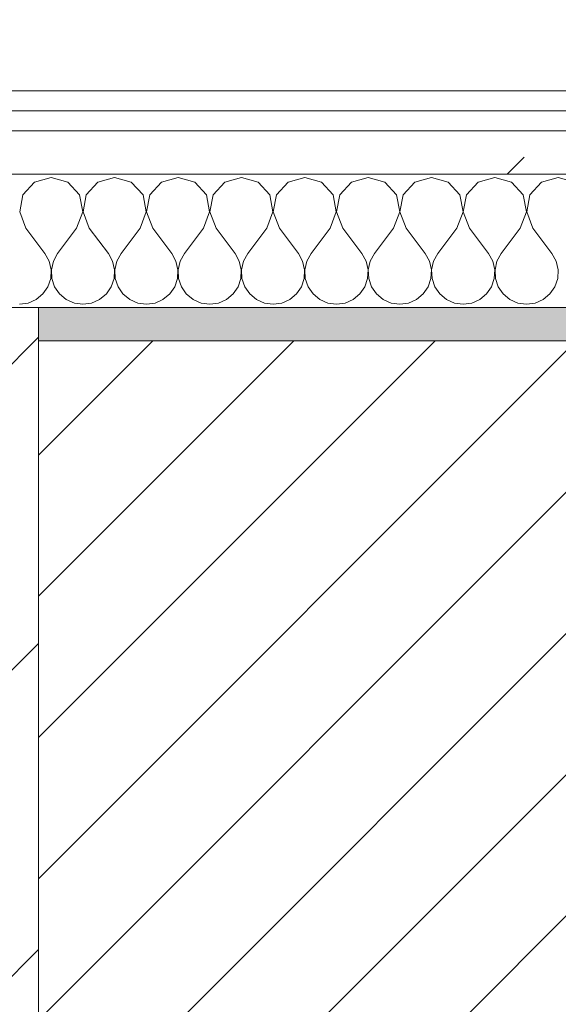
# Model space of a CAD drawing. Header units: millimetres. Extents: x -40968 to 11883, y -17757 to 4746.
# Tile 55 of 227: x -21524 to -21362, y -1403 to -1108. Entities that reach past the tile are written whole.
import ezdxf

# ---------------------------------------------------------------- set-up
doc = ezdxf.new("R2010")
doc.units = ezdxf.units.MM
doc.header["$MEASUREMENT"] = 0
doc.linetypes.add('Wipeout_Contour', pattern=[1000, 0, -1000])
for name, color, linetype in [('10_ESTR_Pilars', 7, 'Continuous'), ('12_FAÇ_Façana', 7, 'Continuous'), ('Nuevo_06_COT_Generals', 7, 'Continuous'), ('Nuevo_08_E_Envans secs', 7, 'Continuous')]:
    doc.layers.add(name, color=color, linetype=linetype)
for name, color, linetype, lineweight in [('10_ESTR_Pilars_Pluma_Nº__28', 7, 'Continuous', 20), ('10_ESTR_Pilars_Pluma_Nº__42', 8, 'Continuous', 25), ('12_FAÇ_Façana_Pluma_Nº__2', 8, 'Continuous', 5), ('12_FAÇ_Façana_Pluma_Nº__7', 7, 'Continuous', 5), ('Nuevo_06_COT_Generals_Pluma_Nº__1', 7, 'Continuous', 5), ('Nuevo_08_E_Envans secs_Pluma_Nº__1', 7, 'Continuous', 5)]:
    doc.layers.add(name, color=color, linetype=linetype, lineweight=lineweight)
for name, color, linetype, lineweight, true_color in [('12_FAÇ_Façana_Pluma_Nº__176', 7, 'Continuous', 15, 0x93a0c6), ('Nuevo_08_E_Envans secs_Pluma_Nº__102', 7, 'Continuous', 5, 0xcccccc), ('Nuevo_08_E_Envans secs_Pluma_Nº__171', 171, 'Continuous', 13, 0xaaaaff), ('Nuevo_08_E_Envans secs_Pluma_Nº__177', 7, 'Continuous', 15, 0xf7e046)]:
    doc.layers.add(name, color=color, linetype=linetype, lineweight=lineweight, true_color=true_color)
doc.styles.add('Estilo_Generado_1', font='txt')
doc.dimstyles.new('Estilo_Generado__2', dxfattribs={"dimtxt": 100, "dimasz": 38, "dimexe": 0.18, "dimexo": 300, "dimgap": 0, "dimtad": 1, "dimlfac": 0.001, "dimzin": 0, "dimdsep": 46, "dimtxsty": 'Estilo_Generado_1', "dimblk": 'ARROWHEAD_2', "dimblk1": 'ARROWHEAD_2', "dimblk2": 'ARROWHEAD_2', "dimcen": 0.09, "dimclrd": 7, "dimclre": 7, "dimclrt": 7, "dimadec": 0, "dimazin": 0, "dimtfac": 1, "dimtdec": 4, "dimtmove": 0, "dimatfit": 3, "dimfxl": 0, "dimtolj": 1, "dimtzin": 0, "dimarcsym": 0})
pattern_1 = [(45, (0, 0), (-183.8478, 183.8478), [195, -65]), (45, (7e-14, 183.85), (-183.8478, 183.8478), [195, -65])]

# ---------------------------------------------------------------- blocks, each defined once
blk = doc.blocks.new('Muro_14_1', base_point=(-24166.43, -1193.98))
at = {"layer": '12_FAÇ_Façana_Pluma_Nº__176', "linetype": 'Continuous', "lineweight": 0, "true_color": 0x495063}
blk.add_hatch(color=251, dxfattribs=at).paths.add_polyline_path([(-21518.13, -1193.97), (-21518.13, -1203.98), (-20233.93, -1203.98), (-20233.93, -1193.98)])
at = {"layer": '12_FAÇ_Façana_Pluma_Nº__2', "linetype": 'Continuous', "lineweight": 5}
h = blk.add_hatch(dxfattribs=at)
h.set_pattern_fill('Ceramic_0001', color=8, style=0, pattern_type=2)
h.set_pattern_definition([(45, (0, 0), (-21.213203, 21.213203), [])])
h.paths.add_polyline_path([(-21518.13, -1418.98), (-20233.93, -1418.98), (-20233.93, -1203.98), (-21518.13, -1203.98)])
at = {"layer": '12_FAÇ_Façana_Pluma_Nº__7', "color": 7, "linetype": 'Continuous', "lineweight": 5}
blk.add_line((-20233.93, -1203.98), (-21518.13, -1203.98), dxfattribs=at)
at = {"layer": '12_FAÇ_Façana_Pluma_Nº__7', "color": 7, "linetype": 'Continuous', "lineweight": 5, "flags": 128}
blk.add_lwpolyline([(-20233.93, -1193.98), (-21518.13, -1193.98)], dxfattribs=at)
blk = doc.blocks.new('*X229')
at = {"layer": 'Nuevo_08_E_Envans secs_Pluma_Nº__102', "color": 254, "linetype": 'Continuous', "lineweight": 5, "true_color": 0xcccccc}
for p, q in [((-21514.29, -1154.93), (-21519.29, -1156.35)), ((-21509.28, -1156.35), (-21514.29, -1154.93)), ((-21495.24, -1154.93), (-21500.25, -1156.35)), ((-21490.23, -1156.35), (-21495.24, -1154.93)), ((-21476.19, -1154.93), (-21481.2, -1156.35)), ((-21471.18, -1156.35), (-21476.19, -1154.93)), ((-21457.14, -1154.93), (-21462.15, -1156.35)), ((-21452.14, -1156.35), (-21457.14, -1154.93)), ((-21438.1, -1154.93), (-21443.1, -1156.35)), ((-21433.09, -1156.35), (-21438.1, -1154.93)), ((-21419.05, -1154.93), (-21424.05, -1156.35)), ((-21414.04, -1156.35), (-21419.05, -1154.93)), ((-21400, -1154.93), (-21405.01, -1156.35)), ((-21394.99, -1156.35), (-21400, -1154.93)), ((-21380.95, -1154.93), (-21385.96, -1156.35)), ((-21375.95, -1156.35), (-21380.95, -1154.93)), ((-21361.9, -1154.93), (-21366.91, -1156.35)), ((-21356.9, -1156.35), (-21361.9, -1154.93)), ((-21519.29, -1156.35), (-21522.8, -1160.19)), ((-21505.77, -1160.19), (-21509.28, -1156.35)), ((-21500.25, -1156.35), (-21503.76, -1160.19)), ((-21486.72, -1160.19), (-21490.23, -1156.35)), ((-21481.2, -1156.35), (-21484.71, -1160.19)), ((-21467.67, -1160.19), (-21471.18, -1156.35)), ((-21462.15, -1156.35), (-21465.66, -1160.19)), ((-21448.62, -1160.19), (-21452.14, -1156.35)), ((-21443.1, -1156.35), (-21446.61, -1160.19)), ((-21429.58, -1160.19), (-21433.09, -1156.35)), ((-21424.05, -1156.35), (-21427.57, -1160.19)), ((-21410.53, -1160.19), (-21414.04, -1156.35)), ((-21405.01, -1156.35), (-21408.52, -1160.19)), ((-21391.48, -1160.19), (-21394.99, -1156.35)), ((-21385.96, -1156.35), (-21389.47, -1160.19)), ((-21372.43, -1160.19), (-21375.95, -1156.35)), ((-21366.91, -1156.35), (-21370.42, -1160.19)), ((-21522.8, -1160.19), (-21523.77, -1165.31)), ((-21504.8, -1165.31), (-21505.77, -1160.19)), ((-21503.76, -1160.19), (-21504.72, -1165.31)), ((-21485.75, -1165.31), (-21486.72, -1160.19)), ((-21484.71, -1160.19), (-21485.68, -1165.31)), ((-21466.71, -1165.31), (-21467.67, -1160.19)), ((-21465.66, -1160.19), (-21466.63, -1165.31)), ((-21447.66, -1165.31), (-21448.62, -1160.19)), ((-21446.61, -1160.19), (-21447.58, -1165.31)), ((-21428.61, -1165.31), (-21429.58, -1160.19)), ((-21427.57, -1160.19), (-21428.53, -1165.31)), ((-21409.56, -1165.31), (-21410.53, -1160.19)), ((-21408.52, -1160.19), (-21409.49, -1165.31)), ((-21390.51, -1165.31), (-21391.48, -1160.19)), ((-21389.47, -1160.19), (-21390.44, -1165.31)), ((-21371.47, -1165.31), (-21372.43, -1160.19)), ((-21370.42, -1160.19), (-21371.39, -1165.31)), ((-21523.77, -1165.31), (-21521.9, -1170.17)), ((-21506.67, -1170.17), (-21504.8, -1165.31)), ((-21504.72, -1165.31), (-21502.86, -1170.17)), ((-21487.62, -1170.17), (-21485.75, -1165.31)), ((-21485.68, -1165.31), (-21483.81, -1170.17)), ((-21468.57, -1170.17), (-21466.71, -1165.31)), ((-21466.63, -1165.31), (-21464.76, -1170.17)), ((-21449.52, -1170.17), (-21447.66, -1165.31)), ((-21447.58, -1165.31), (-21445.71, -1170.17)), ((-21430.48, -1170.17), (-21428.61, -1165.31)), ((-21428.53, -1165.31), (-21426.67, -1170.17)), ((-21411.43, -1170.17), (-21409.56, -1165.31)), ((-21409.49, -1165.31), (-21407.62, -1170.17)), ((-21392.38, -1170.17), (-21390.51, -1165.31)), ((-21390.44, -1165.31), (-21388.57, -1170.17)), ((-21373.33, -1170.17), (-21371.47, -1165.31)), ((-21371.39, -1165.31), (-21369.52, -1170.17)), ((-21521.9, -1170.17), (-21516.19, -1177.79)), ((-21506.67, -1170.17), (-21512.38, -1177.79)), ((-21502.86, -1170.17), (-21497.14, -1177.79)), ((-21487.62, -1170.17), (-21493.33, -1177.79)), ((-21483.81, -1170.17), (-21478.1, -1177.79)), ((-21468.57, -1170.17), (-21474.29, -1177.79)), ((-21464.76, -1170.17), (-21459.05, -1177.79)), ((-21449.52, -1170.17), (-21455.24, -1177.79)), ((-21445.71, -1170.17), (-21440, -1177.79)), ((-21430.48, -1170.17), (-21436.19, -1177.79)), ((-21426.67, -1170.17), (-21420.95, -1177.79)), ((-21411.43, -1170.17), (-21417.14, -1177.79)), ((-21407.62, -1170.17), (-21401.9, -1177.79)), ((-21392.38, -1170.17), (-21398.1, -1177.79)), ((-21388.57, -1170.17), (-21382.86, -1177.79)), ((-21373.33, -1170.17), (-21379.05, -1177.79)), ((-21369.52, -1170.17), (-21363.81, -1177.79)), ((-21514.92, -1180.08), (-21516.19, -1177.79)), ((-21512.38, -1177.79), (-21513.65, -1180.08)), ((-21495.87, -1180.08), (-21497.14, -1177.79)), ((-21493.33, -1177.79), (-21494.6, -1180.08)), ((-21476.82, -1180.08), (-21478.1, -1177.79)), ((-21474.29, -1177.79), (-21475.56, -1180.08)), ((-21457.78, -1180.08), (-21459.05, -1177.79)), ((-21455.24, -1177.79), (-21456.51, -1180.08)), ((-21438.73, -1180.08), (-21440, -1177.79)), ((-21436.19, -1177.79), (-21437.46, -1180.08)), ((-21419.68, -1180.08), (-21420.95, -1177.79)), ((-21417.14, -1177.79), (-21418.41, -1180.08)), ((-21400.63, -1180.08), (-21401.9, -1177.79)), ((-21398.1, -1177.79), (-21399.37, -1180.08)), ((-21381.59, -1180.08), (-21382.86, -1177.79)), ((-21379.05, -1177.79), (-21380.32, -1180.08)), ((-21362.54, -1180.08), (-21363.81, -1177.79)), ((-21514.32, -1182.64), (-21514.92, -1180.08)), ((-21514.45, -1185.27), (-21514.32, -1182.64)), ((-21513.65, -1180.08), (-21514.25, -1182.64)), ((-21514.25, -1182.64), (-21514.12, -1185.27)), ((-21495.28, -1182.64), (-21495.87, -1180.08)), ((-21495.4, -1185.27), (-21495.28, -1182.64)), ((-21494.6, -1180.08), (-21495.2, -1182.64)), ((-21495.2, -1182.64), (-21495.07, -1185.27)), ((-21476.23, -1182.64), (-21476.82, -1180.08)), ((-21476.36, -1185.27), (-21476.23, -1182.64)), ((-21475.56, -1180.08), (-21476.15, -1182.64)), ((-21476.15, -1182.64), (-21476.02, -1185.27)), ((-21457.18, -1182.64), (-21457.78, -1180.08)), ((-21457.31, -1185.27), (-21457.18, -1182.64)), ((-21456.51, -1180.08), (-21457.1, -1182.64)), ((-21457.1, -1182.64), (-21456.98, -1185.27)), ((-21438.13, -1182.64), (-21438.73, -1180.08)), ((-21438.26, -1185.27), (-21438.13, -1182.64)), ((-21437.46, -1180.08), (-21438.06, -1182.64)), ((-21438.06, -1182.64), (-21437.93, -1185.27)), ((-21419.09, -1182.64), (-21419.68, -1180.08)), ((-21419.21, -1185.27), (-21419.09, -1182.64)), ((-21418.41, -1180.08), (-21419.01, -1182.64)), ((-21419.01, -1182.64), (-21418.88, -1185.27)), ((-21400.04, -1182.64), (-21400.63, -1180.08)), ((-21400.17, -1185.27), (-21400.04, -1182.64)), ((-21399.37, -1180.08), (-21399.96, -1182.64)), ((-21399.96, -1182.64), (-21399.83, -1185.27)), ((-21380.99, -1182.64), (-21381.59, -1180.08)), ((-21381.12, -1185.27), (-21380.99, -1182.64)), ((-21380.32, -1180.08), (-21380.91, -1182.64)), ((-21380.91, -1182.64), (-21380.79, -1185.27)), ((-21361.94, -1182.64), (-21362.54, -1180.08)), ((-21362.07, -1185.27), (-21361.94, -1182.64)), ((-21515.29, -1187.76), (-21514.45, -1185.27)), ((-21514.12, -1185.27), (-21513.28, -1187.76)), ((-21496.24, -1187.76), (-21495.4, -1185.27)), ((-21495.07, -1185.27), (-21494.23, -1187.76)), ((-21477.2, -1187.76), (-21476.36, -1185.27)), ((-21476.02, -1185.27), (-21475.19, -1187.76)), ((-21458.15, -1187.76), (-21457.31, -1185.27)), ((-21456.98, -1185.27), (-21456.14, -1187.76)), ((-21439.1, -1187.76), (-21438.26, -1185.27)), ((-21437.93, -1185.27), (-21437.09, -1187.76)), ((-21420.05, -1187.76), (-21419.21, -1185.27)), ((-21418.88, -1185.27), (-21418.04, -1187.76)), ((-21401.01, -1187.76), (-21400.17, -1185.27)), ((-21399.83, -1185.27), (-21398.99, -1187.76)), ((-21381.96, -1187.76), (-21381.12, -1185.27)), ((-21380.79, -1185.27), (-21379.95, -1187.76)), ((-21362.91, -1187.76), (-21362.07, -1185.27)), ((-21516.78, -1189.92), (-21515.29, -1187.76)), ((-21513.28, -1187.76), (-21511.79, -1189.92)), ((-21497.73, -1189.92), (-21496.24, -1187.76)), ((-21494.23, -1187.76), (-21492.74, -1189.92)), ((-21478.68, -1189.92), (-21477.2, -1187.76)), ((-21475.19, -1187.76), (-21473.7, -1189.92)), ((-21459.64, -1189.92), (-21458.15, -1187.76)), ((-21456.14, -1187.76), (-21454.65, -1189.92)), ((-21440.59, -1189.92), (-21439.1, -1187.76)), ((-21437.09, -1187.76), (-21435.6, -1189.92)), ((-21421.54, -1189.92), (-21420.05, -1187.76)), ((-21418.04, -1187.76), (-21416.55, -1189.92)), ((-21402.49, -1189.92), (-21401.01, -1187.76)), ((-21398.99, -1187.76), (-21397.51, -1189.92)), ((-21383.45, -1189.92), (-21381.96, -1187.76)), ((-21379.95, -1187.76), (-21378.46, -1189.92)), ((-21364.4, -1189.92), (-21362.91, -1187.76)), ((-21521.21, -1192.66), (-21518.8, -1191.6)), ((-21518.8, -1191.6), (-21516.78, -1189.92)), ((-21511.79, -1189.92), (-21509.77, -1191.6)), ((-21509.77, -1191.6), (-21507.36, -1192.66)), ((-21502.16, -1192.66), (-21499.75, -1191.6)), ((-21499.75, -1191.6), (-21497.73, -1189.92)), ((-21492.74, -1189.92), (-21490.72, -1191.6)), ((-21490.72, -1191.6), (-21488.32, -1192.66)), ((-21483.11, -1192.66), (-21480.71, -1191.6)), ((-21480.71, -1191.6), (-21478.68, -1189.92)), ((-21473.7, -1189.92), (-21471.67, -1191.6)), ((-21471.67, -1191.6), (-21469.27, -1192.66)), ((-21464.06, -1192.66), (-21461.66, -1191.6)), ((-21461.66, -1191.6), (-21459.64, -1189.92)), ((-21454.65, -1189.92), (-21452.63, -1191.6)), ((-21452.63, -1191.6), (-21450.22, -1192.66)), ((-21445.02, -1192.66), (-21442.61, -1191.6)), ((-21442.61, -1191.6), (-21440.59, -1189.92)), ((-21435.6, -1189.92), (-21433.58, -1191.6)), ((-21433.58, -1191.6), (-21431.17, -1192.66)), ((-21425.97, -1192.66), (-21423.56, -1191.6)), ((-21423.56, -1191.6), (-21421.54, -1189.92)), ((-21416.55, -1189.92), (-21414.53, -1191.6)), ((-21414.53, -1191.6), (-21412.13, -1192.66)), ((-21406.92, -1192.66), (-21404.52, -1191.6)), ((-21404.52, -1191.6), (-21402.49, -1189.92)), ((-21397.51, -1189.92), (-21395.48, -1191.6)), ((-21395.48, -1191.6), (-21393.08, -1192.66)), ((-21387.87, -1192.66), (-21385.47, -1191.6)), ((-21385.47, -1191.6), (-21383.45, -1189.92)), ((-21378.46, -1189.92), (-21376.44, -1191.6)), ((-21376.44, -1191.6), (-21374.03, -1192.66)), ((-21368.83, -1192.66), (-21366.42, -1191.6)), ((-21366.42, -1191.6), (-21364.4, -1189.92)), ((-21523.81, -1193.02), (-21521.21, -1192.66)), ((-21507.36, -1192.66), (-21504.76, -1193.02)), ((-21504.76, -1193.02), (-21502.16, -1192.66)), ((-21488.32, -1192.66), (-21485.71, -1193.02)), ((-21485.71, -1193.02), (-21483.11, -1192.66)), ((-21469.27, -1192.66), (-21466.67, -1193.02)), ((-21466.67, -1193.02), (-21464.06, -1192.66)), ((-21450.22, -1192.66), (-21447.62, -1193.02)), ((-21447.62, -1193.02), (-21445.02, -1192.66)), ((-21431.17, -1192.66), (-21428.57, -1193.02)), ((-21428.57, -1193.02), (-21425.97, -1192.66)), ((-21412.13, -1192.66), (-21409.52, -1193.02)), ((-21409.52, -1193.02), (-21406.92, -1192.66)), ((-21393.08, -1192.66), (-21390.48, -1193.02)), ((-21390.48, -1193.02), (-21387.87, -1192.66)), ((-21374.03, -1192.66), (-21371.43, -1193.02)), ((-21371.43, -1193.02), (-21368.83, -1192.66))]:
    blk.add_line(p, q, dxfattribs=at)
blk = doc.blocks.new('Muro_90_1', base_point=(-20233.93, -1193.98))
at = {"layer": 'Nuevo_08_E_Envans secs_Pluma_Nº__1', "color": 7, "linetype": 'Continuous', "lineweight": 5, "flags": 128}
blk.add_lwpolyline([(-21518.13, -1193.98), (-20233.93, -1193.98)], dxfattribs=at)
at = {"color": 254, "linetype": 'Wipeout_Contour', "lineweight": 0, "ltscale": 86513.737601}
blk.add_wipeout([(-20233.93, -1128.98), (-22963.42, -1128.98), (-22963.42, -1134.98), (-20233.93, -1134.98)], dxfattribs=at).dxf.layer = 'Nuevo_08_E_Envans secs'
at = {"color": 254, "linetype": 'Wipeout_Contour', "lineweight": 0, "ltscale": 86517.020667}
blk.add_wipeout([(-20233.93, -1140.98), (-22963.42, -1140.98), (-22963.42, -1153.98), (-20233.93, -1153.98)], dxfattribs=at).dxf.layer = 'Nuevo_08_E_Envans secs'
at = {"layer": 'Nuevo_08_E_Envans secs_Pluma_Nº__171', "linetype": 'Continuous', "lineweight": 13, "true_color": 0xaaaaff}
h = blk.add_hatch(dxfattribs=at)
h.set_pattern_fill('Panellat_HPL_0001', color=161, style=0, pattern_type=2)
h.set_pattern_definition(pattern_1)
h.paths.add_polyline_path([(-20233.93, -1128.98), (-22963.42, -1128.98), (-22963.42, -1134.98), (-20233.93, -1134.98)])
at = {"layer": 'Nuevo_08_E_Envans secs_Pluma_Nº__177', "linetype": 'Continuous', "lineweight": 15, "true_color": 0xf7e046}
h = blk.add_hatch(dxfattribs=at)
h.set_pattern_fill('Panellat_HPL_0001', color=53, style=0, pattern_type=2)
h.set_pattern_definition(pattern_1)
h.paths.add_polyline_path([(-20233.93, -1140.98), (-22963.42, -1140.98), (-22963.42, -1153.98), (-20233.93, -1153.98)])
at = {"layer": 'Nuevo_08_E_Envans secs_Pluma_Nº__1', "color": 7, "linetype": 'Continuous', "lineweight": 5}
for p, q in [((-20233.93, -1134.98), (-22963.42, -1134.98)), ((-20233.93, -1140.98), (-22963.42, -1140.98)), ((-20233.93, -1153.98), (-22963.42, -1153.98))]:
    blk.add_line(p, q, dxfattribs=at)
at = {"layer": 'Nuevo_08_E_Envans secs_Pluma_Nº__1', "color": 7, "linetype": 'Continuous', "lineweight": 5, "flags": 128}
blk.add_lwpolyline([(-20233.93, -1128.98), (-22963.42, -1128.98)], dxfattribs=at)
at = {"layer": 'Nuevo_08_E_Envans secs', "color": 7, "lineweight": 20}
blk.add_blockref('*X229', (0, 0), dxfattribs=at)
blk = doc.blocks.new('*X479')
at = {"layer": 'Nuevo_08_E_Envans secs_Pluma_Nº__102', "color": 254, "linetype": 'Continuous', "lineweight": 5, "true_color": 0xcccccc}
for p, q in [((-21514.29, -1154.93), (-21519.29, -1156.35)), ((-21509.28, -1156.35), (-21514.29, -1154.93)), ((-21495.24, -1154.93), (-21500.25, -1156.35)), ((-21490.23, -1156.35), (-21495.24, -1154.93)), ((-21476.19, -1154.93), (-21481.2, -1156.35)), ((-21471.18, -1156.35), (-21476.19, -1154.93)), ((-21457.14, -1154.93), (-21462.15, -1156.35)), ((-21452.14, -1156.35), (-21457.14, -1154.93)), ((-21438.1, -1154.93), (-21443.1, -1156.35)), ((-21433.09, -1156.35), (-21438.1, -1154.93)), ((-21419.05, -1154.93), (-21424.05, -1156.35)), ((-21414.04, -1156.35), (-21419.05, -1154.93)), ((-21400, -1154.93), (-21405.01, -1156.35)), ((-21394.99, -1156.35), (-21400, -1154.93)), ((-21380.95, -1154.93), (-21385.96, -1156.35)), ((-21375.95, -1156.35), (-21380.95, -1154.93)), ((-21361.9, -1154.93), (-21366.91, -1156.35)), ((-21356.9, -1156.35), (-21361.9, -1154.93)), ((-21519.29, -1156.35), (-21522.8, -1160.19)), ((-21505.77, -1160.19), (-21509.28, -1156.35)), ((-21500.25, -1156.35), (-21503.76, -1160.19)), ((-21486.72, -1160.19), (-21490.23, -1156.35)), ((-21481.2, -1156.35), (-21484.71, -1160.19)), ((-21467.67, -1160.19), (-21471.18, -1156.35)), ((-21462.15, -1156.35), (-21465.66, -1160.19)), ((-21448.62, -1160.19), (-21452.14, -1156.35)), ((-21443.1, -1156.35), (-21446.61, -1160.19)), ((-21429.58, -1160.19), (-21433.09, -1156.35)), ((-21424.05, -1156.35), (-21427.57, -1160.19)), ((-21410.53, -1160.19), (-21414.04, -1156.35)), ((-21405.01, -1156.35), (-21408.52, -1160.19)), ((-21391.48, -1160.19), (-21394.99, -1156.35)), ((-21385.96, -1156.35), (-21389.47, -1160.19)), ((-21372.43, -1160.19), (-21375.95, -1156.35)), ((-21366.91, -1156.35), (-21370.42, -1160.19)), ((-21522.8, -1160.19), (-21523.77, -1165.31)), ((-21504.8, -1165.31), (-21505.77, -1160.19)), ((-21503.76, -1160.19), (-21504.72, -1165.31)), ((-21485.75, -1165.31), (-21486.72, -1160.19)), ((-21484.71, -1160.19), (-21485.68, -1165.31)), ((-21466.71, -1165.31), (-21467.67, -1160.19)), ((-21465.66, -1160.19), (-21466.63, -1165.31)), ((-21447.66, -1165.31), (-21448.62, -1160.19)), ((-21446.61, -1160.19), (-21447.58, -1165.31)), ((-21428.61, -1165.31), (-21429.58, -1160.19)), ((-21427.57, -1160.19), (-21428.53, -1165.31)), ((-21409.56, -1165.31), (-21410.53, -1160.19)), ((-21408.52, -1160.19), (-21409.49, -1165.31)), ((-21390.51, -1165.31), (-21391.48, -1160.19)), ((-21389.47, -1160.19), (-21390.44, -1165.31)), ((-21371.47, -1165.31), (-21372.43, -1160.19)), ((-21370.42, -1160.19), (-21371.39, -1165.31)), ((-21523.77, -1165.31), (-21521.9, -1170.17)), ((-21506.67, -1170.17), (-21504.8, -1165.31)), ((-21504.72, -1165.31), (-21502.86, -1170.17)), ((-21487.62, -1170.17), (-21485.75, -1165.31)), ((-21485.68, -1165.31), (-21483.81, -1170.17)), ((-21468.57, -1170.17), (-21466.71, -1165.31)), ((-21466.63, -1165.31), (-21464.76, -1170.17)), ((-21449.52, -1170.17), (-21447.66, -1165.31)), ((-21447.58, -1165.31), (-21445.71, -1170.17)), ((-21430.48, -1170.17), (-21428.61, -1165.31)), ((-21428.53, -1165.31), (-21426.67, -1170.17)), ((-21411.43, -1170.17), (-21409.56, -1165.31)), ((-21409.49, -1165.31), (-21407.62, -1170.17)), ((-21392.38, -1170.17), (-21390.51, -1165.31)), ((-21390.44, -1165.31), (-21388.57, -1170.17)), ((-21373.33, -1170.17), (-21371.47, -1165.31)), ((-21371.39, -1165.31), (-21369.52, -1170.17)), ((-21521.9, -1170.17), (-21516.19, -1177.79)), ((-21506.67, -1170.17), (-21512.38, -1177.79)), ((-21502.86, -1170.17), (-21497.14, -1177.79)), ((-21487.62, -1170.17), (-21493.33, -1177.79)), ((-21483.81, -1170.17), (-21478.1, -1177.79)), ((-21468.57, -1170.17), (-21474.29, -1177.79)), ((-21464.76, -1170.17), (-21459.05, -1177.79)), ((-21449.52, -1170.17), (-21455.24, -1177.79)), ((-21445.71, -1170.17), (-21440, -1177.79)), ((-21430.48, -1170.17), (-21436.19, -1177.79)), ((-21426.67, -1170.17), (-21420.95, -1177.79)), ((-21411.43, -1170.17), (-21417.14, -1177.79)), ((-21407.62, -1170.17), (-21401.9, -1177.79)), ((-21392.38, -1170.17), (-21398.1, -1177.79)), ((-21388.57, -1170.17), (-21382.86, -1177.79)), ((-21373.33, -1170.17), (-21379.05, -1177.79)), ((-21369.52, -1170.17), (-21363.81, -1177.79)), ((-21514.92, -1180.08), (-21516.19, -1177.79)), ((-21512.38, -1177.79), (-21513.65, -1180.08)), ((-21495.87, -1180.08), (-21497.14, -1177.79)), ((-21493.33, -1177.79), (-21494.6, -1180.08)), ((-21476.82, -1180.08), (-21478.1, -1177.79)), ((-21474.29, -1177.79), (-21475.56, -1180.08)), ((-21457.78, -1180.08), (-21459.05, -1177.79)), ((-21455.24, -1177.79), (-21456.51, -1180.08)), ((-21438.73, -1180.08), (-21440, -1177.79)), ((-21436.19, -1177.79), (-21437.46, -1180.08)), ((-21419.68, -1180.08), (-21420.95, -1177.79)), ((-21417.14, -1177.79), (-21418.41, -1180.08)), ((-21400.63, -1180.08), (-21401.9, -1177.79)), ((-21398.1, -1177.79), (-21399.37, -1180.08)), ((-21381.59, -1180.08), (-21382.86, -1177.79)), ((-21379.05, -1177.79), (-21380.32, -1180.08)), ((-21362.54, -1180.08), (-21363.81, -1177.79)), ((-21514.32, -1182.64), (-21514.92, -1180.08)), ((-21514.45, -1185.27), (-21514.32, -1182.64)), ((-21513.65, -1180.08), (-21514.25, -1182.64)), ((-21514.25, -1182.64), (-21514.12, -1185.27)), ((-21495.28, -1182.64), (-21495.87, -1180.08)), ((-21495.4, -1185.27), (-21495.28, -1182.64)), ((-21494.6, -1180.08), (-21495.2, -1182.64)), ((-21495.2, -1182.64), (-21495.07, -1185.27)), ((-21476.23, -1182.64), (-21476.82, -1180.08)), ((-21476.36, -1185.27), (-21476.23, -1182.64)), ((-21475.56, -1180.08), (-21476.15, -1182.64)), ((-21476.15, -1182.64), (-21476.02, -1185.27)), ((-21457.18, -1182.64), (-21457.78, -1180.08)), ((-21457.31, -1185.27), (-21457.18, -1182.64)), ((-21456.51, -1180.08), (-21457.1, -1182.64)), ((-21457.1, -1182.64), (-21456.98, -1185.27)), ((-21438.13, -1182.64), (-21438.73, -1180.08)), ((-21438.26, -1185.27), (-21438.13, -1182.64)), ((-21437.46, -1180.08), (-21438.06, -1182.64)), ((-21438.06, -1182.64), (-21437.93, -1185.27)), ((-21419.09, -1182.64), (-21419.68, -1180.08)), ((-21419.21, -1185.27), (-21419.09, -1182.64)), ((-21418.41, -1180.08), (-21419.01, -1182.64)), ((-21419.01, -1182.64), (-21418.88, -1185.27)), ((-21400.04, -1182.64), (-21400.63, -1180.08)), ((-21400.17, -1185.27), (-21400.04, -1182.64)), ((-21399.37, -1180.08), (-21399.96, -1182.64)), ((-21399.96, -1182.64), (-21399.83, -1185.27)), ((-21380.99, -1182.64), (-21381.59, -1180.08)), ((-21381.12, -1185.27), (-21380.99, -1182.64)), ((-21380.32, -1180.08), (-21380.91, -1182.64)), ((-21380.91, -1182.64), (-21380.79, -1185.27)), ((-21361.94, -1182.64), (-21362.54, -1180.08)), ((-21362.07, -1185.27), (-21361.94, -1182.64)), ((-21515.29, -1187.76), (-21514.45, -1185.27)), ((-21514.12, -1185.27), (-21513.28, -1187.76)), ((-21496.24, -1187.76), (-21495.4, -1185.27)), ((-21495.07, -1185.27), (-21494.23, -1187.76)), ((-21477.2, -1187.76), (-21476.36, -1185.27)), ((-21476.02, -1185.27), (-21475.19, -1187.76)), ((-21458.15, -1187.76), (-21457.31, -1185.27)), ((-21456.98, -1185.27), (-21456.14, -1187.76)), ((-21439.1, -1187.76), (-21438.26, -1185.27)), ((-21437.93, -1185.27), (-21437.09, -1187.76)), ((-21420.05, -1187.76), (-21419.21, -1185.27)), ((-21418.88, -1185.27), (-21418.04, -1187.76)), ((-21401.01, -1187.76), (-21400.17, -1185.27)), ((-21399.83, -1185.27), (-21398.99, -1187.76)), ((-21381.96, -1187.76), (-21381.12, -1185.27)), ((-21380.79, -1185.27), (-21379.95, -1187.76)), ((-21362.91, -1187.76), (-21362.07, -1185.27)), ((-21516.78, -1189.92), (-21515.29, -1187.76)), ((-21513.28, -1187.76), (-21511.79, -1189.92)), ((-21497.73, -1189.92), (-21496.24, -1187.76)), ((-21494.23, -1187.76), (-21492.74, -1189.92)), ((-21478.68, -1189.92), (-21477.2, -1187.76)), ((-21475.19, -1187.76), (-21473.7, -1189.92)), ((-21459.64, -1189.92), (-21458.15, -1187.76)), ((-21456.14, -1187.76), (-21454.65, -1189.92)), ((-21440.59, -1189.92), (-21439.1, -1187.76)), ((-21437.09, -1187.76), (-21435.6, -1189.92)), ((-21421.54, -1189.92), (-21420.05, -1187.76)), ((-21418.04, -1187.76), (-21416.55, -1189.92)), ((-21402.49, -1189.92), (-21401.01, -1187.76)), ((-21398.99, -1187.76), (-21397.51, -1189.92)), ((-21383.45, -1189.92), (-21381.96, -1187.76)), ((-21379.95, -1187.76), (-21378.46, -1189.92)), ((-21364.4, -1189.92), (-21362.91, -1187.76)), ((-21521.21, -1192.66), (-21518.8, -1191.6)), ((-21518.8, -1191.6), (-21516.78, -1189.92)), ((-21511.79, -1189.92), (-21509.77, -1191.6)), ((-21509.77, -1191.6), (-21507.36, -1192.66)), ((-21502.16, -1192.66), (-21499.75, -1191.6)), ((-21499.75, -1191.6), (-21497.73, -1189.92)), ((-21492.74, -1189.92), (-21490.72, -1191.6)), ((-21490.72, -1191.6), (-21488.32, -1192.66)), ((-21483.11, -1192.66), (-21480.71, -1191.6)), ((-21480.71, -1191.6), (-21478.68, -1189.92)), ((-21473.7, -1189.92), (-21471.67, -1191.6)), ((-21471.67, -1191.6), (-21469.27, -1192.66)), ((-21464.06, -1192.66), (-21461.66, -1191.6)), ((-21461.66, -1191.6), (-21459.64, -1189.92)), ((-21454.65, -1189.92), (-21452.63, -1191.6)), ((-21452.63, -1191.6), (-21450.22, -1192.66)), ((-21445.02, -1192.66), (-21442.61, -1191.6)), ((-21442.61, -1191.6), (-21440.59, -1189.92)), ((-21435.6, -1189.92), (-21433.58, -1191.6)), ((-21433.58, -1191.6), (-21431.17, -1192.66)), ((-21425.97, -1192.66), (-21423.56, -1191.6)), ((-21423.56, -1191.6), (-21421.54, -1189.92)), ((-21416.55, -1189.92), (-21414.53, -1191.6)), ((-21414.53, -1191.6), (-21412.13, -1192.66)), ((-21406.92, -1192.66), (-21404.52, -1191.6)), ((-21404.52, -1191.6), (-21402.49, -1189.92)), ((-21397.51, -1189.92), (-21395.48, -1191.6)), ((-21395.48, -1191.6), (-21393.08, -1192.66)), ((-21387.87, -1192.66), (-21385.47, -1191.6)), ((-21385.47, -1191.6), (-21383.45, -1189.92)), ((-21378.46, -1189.92), (-21376.44, -1191.6)), ((-21376.44, -1191.6), (-21374.03, -1192.66)), ((-21368.83, -1192.66), (-21366.42, -1191.6)), ((-21366.42, -1191.6), (-21364.4, -1189.92)), ((-21523.81, -1193.02), (-21521.21, -1192.66)), ((-21507.36, -1192.66), (-21504.76, -1193.02)), ((-21504.76, -1193.02), (-21502.16, -1192.66)), ((-21488.32, -1192.66), (-21485.71, -1193.02)), ((-21485.71, -1193.02), (-21483.11, -1192.66)), ((-21469.27, -1192.66), (-21466.67, -1193.02)), ((-21466.67, -1193.02), (-21464.06, -1192.66)), ((-21450.22, -1192.66), (-21447.62, -1193.02)), ((-21447.62, -1193.02), (-21445.02, -1192.66)), ((-21431.17, -1192.66), (-21428.57, -1193.02)), ((-21428.57, -1193.02), (-21425.97, -1192.66)), ((-21412.13, -1192.66), (-21409.52, -1193.02)), ((-21409.52, -1193.02), (-21406.92, -1192.66)), ((-21393.08, -1192.66), (-21390.48, -1193.02)), ((-21390.48, -1193.02), (-21387.87, -1192.66)), ((-21374.03, -1192.66), (-21371.43, -1193.02)), ((-21371.43, -1193.02), (-21368.83, -1192.66))]:
    blk.add_line(p, q, dxfattribs=at)
blk = doc.blocks.new('Muro_148_1', base_point=(-24166.43, -1128.98))
at = {"layer": 'Nuevo_08_E_Envans secs_Pluma_Nº__1', "color": 7, "linetype": 'Continuous', "lineweight": 5, "flags": 128}
blk.add_lwpolyline([(-21518.13, -1193.98), (-20233.93, -1193.98)], dxfattribs=at)
at = {"color": 254, "linetype": 'Wipeout_Contour', "lineweight": 0, "ltscale": 86513.737601}
blk.add_wipeout([(-22963.42, -1134.98), (-20233.93, -1134.98), (-20233.93, -1128.98), (-22963.42, -1128.98)], dxfattribs=at).dxf.layer = 'Nuevo_08_E_Envans secs'
at = {"color": 254, "linetype": 'Wipeout_Contour', "lineweight": 0, "ltscale": 86540.990748}
blk.add_wipeout([(-22975.42, -1153.98), (-20233.93, -1153.98), (-20233.93, -1140.98), (-22975.42, -1140.98)], dxfattribs=at).dxf.layer = 'Nuevo_08_E_Envans secs'
at = {"layer": 'Nuevo_08_E_Envans secs_Pluma_Nº__171', "linetype": 'Continuous', "lineweight": 13, "true_color": 0xaaaaff}
h = blk.add_hatch(dxfattribs=at)
h.set_pattern_fill('Panellat_HPL_0001', color=161, style=0, pattern_type=2)
h.set_pattern_definition(pattern_1)
h.paths.add_polyline_path([(-22963.42, -1134.98), (-20233.93, -1134.98), (-20233.93, -1128.98), (-22963.42, -1128.98)])
at = {"layer": 'Nuevo_08_E_Envans secs_Pluma_Nº__177', "linetype": 'Continuous', "lineweight": 15, "true_color": 0xf7e046}
h = blk.add_hatch(dxfattribs=at)
h.set_pattern_fill('Panellat_HPL_0001', color=53, style=0, pattern_type=2)
h.set_pattern_definition(pattern_1)
h.paths.add_polyline_path([(-22975.42, -1153.98), (-20233.93, -1153.98), (-20233.93, -1140.98), (-22975.42, -1140.98)])
at = {"layer": 'Nuevo_08_E_Envans secs_Pluma_Nº__1', "color": 7, "linetype": 'Continuous', "lineweight": 5}
for p, q in [((-20233.93, -1134.98), (-22969.42, -1134.98)), ((-20233.93, -1140.98), (-22975.42, -1140.98)), ((-20233.93, -1153.98), (-22988.42, -1153.98))]:
    blk.add_line(p, q, dxfattribs=at)
at = {"layer": 'Nuevo_08_E_Envans secs_Pluma_Nº__1', "color": 7, "linetype": 'Continuous', "lineweight": 5, "flags": 128}
blk.add_lwpolyline([(-20233.93, -1128.98), (-22963.42, -1128.98)], dxfattribs=at)
at = {"layer": 'Nuevo_08_E_Envans secs', "color": 7, "lineweight": 20}
blk.add_blockref('*X479', (0, 0), dxfattribs=at)
blk = doc.blocks.new('Pilar_1_1', base_point=(-21694.62, -1416.48))
at = {"color": 254, "linetype": 'Wipeout_Contour', "lineweight": 0, "ltscale": 86967.798109}
blk.add_wipeout([(-21871.11, -1638.98), (-21518.13, -1638.98), (-21518.13, -1193.97), (-21871.11, -1193.97)], dxfattribs=at).dxf.layer = '10_ESTR_Pilars'
at = {"layer": '10_ESTR_Pilars_Pluma_Nº__42', "linetype": 'Continuous', "lineweight": 25}
h = blk.add_hatch(dxfattribs=at)
h.set_pattern_fill('00_GCT_trama_45º_e1_400__05', color=8, style=0, pattern_type=2)
h.set_pattern_definition([(45, (0, 0), (-45.96194, 45.96194), [])])
h.paths.add_polyline_path([(-21871.11, -1638.98), (-21518.13, -1638.98), (-21518.13, -1193.97), (-21871.11, -1193.97)])
at = {"layer": '10_ESTR_Pilars_Pluma_Nº__28', "color": 7, "linetype": 'Continuous', "lineweight": 20, "flags": 128}
blk.add_lwpolyline([(-21871.11, -1638.98), (-21518.13, -1638.98), (-21518.13, -1193.97), (-21871.11, -1193.97)], close=True, dxfattribs=at)
blk = doc.blocks.new('*D669')
at = {"layer": 'Nuevo_06_COT_Generals_Pluma_Nº__1', "color": 7, "linetype": 'Continuous', "lineweight": 5}
for p, q in [((-22334.86, 1963.55), (-22334.86, 1988)), ((-22309.86, 1949.12), (-22359.86, 1977.99)), ((-22287.06, 1963.55), (-22372.36, 1963.55)), ((-22334.86, -1193.98), (-22334.86, 1963.55)), ((-22359.86, -1179.54), (-22309.86, -1208.41)), ((-20533.93, -1193.98), (-22372.36, -1193.98)), ((-22334.86, -1218.43), (-22334.86, -1193.98))]:
    blk.add_line(p, q, dxfattribs=at)
at = {"layer": 'Nuevo_06_COT_Generals_Pluma_Nº__1', "color": 7, "lineweight": 5, "insert": (-22354.86, 247.4), "char_height": 100, "attachment_point": 7, "rotation": 90, "style": 'Estilo_Generado_1'}
blk.add_mtext('\\A1;{\\pql;\\fGotham Book|b0|i0|c0|p0;\\W1.000000;3,16}', dxfattribs=at)
blk = doc.blocks.new('ARROWHEAD_2')
at = {"color": 0, "linetype": 'Continuous', "lineweight": 0}
for p, q in [((-0.3781, -0.655), (0.3781, 0.655)), ((0, 0), (-1, 0))]:
    blk.add_line(p, q, dxfattribs=at)

msp = doc.modelspace()

# ---------------------------------------------------------------- block references
at = {"layer": '12_FAÇ_Façana', "color": 7, "lineweight": 20}
msp.add_blockref('Muro_14_1', (-24166.431, -1193.976), dxfattribs=at)

# ---------------------------------------------------------------- next in the draw order: block references
at = {"layer": 'Nuevo_08_E_Envans secs', "color": 7, "lineweight": 20}
msp.add_blockref('Muro_90_1', (-20233.931, -1193.976), dxfattribs=at)

# ---------------------------------------------------------------- next in the draw order: block references
msp.add_blockref('Muro_148_1', (-24166.431, -1128.976), dxfattribs=at)

# ---------------------------------------------------------------- next in the draw order: block references
at = {"layer": '10_ESTR_Pilars', "color": 7, "lineweight": 20}
msp.add_blockref('Pilar_1_1', (-21694.621, -1416.475), dxfattribs=at)

# ---------------------------------------------------------------- next in the draw order: dimensions: what is measured, and where the dimension line sits
at = {"layer": 'Nuevo_06_COT_Generals', "color": 7, "linetype": 'Continuous', "lineweight": 5}
dim = msp.add_linear_dim(base=(-22334.863, 1963.555), p1=(-20233.931, -1193.976), p2=(-21987.064, 1963.555), angle=90, dimstyle='Estilo_Generado__2', dxfattribs=at)
dim.commit()
dim.dimension.update_dxf_attribs({"geometry": '*D669', "text_midpoint": (-22404.863, 376.862), "dimtype": 160, "text_rotation": 90})

doc.saveas('drawing.dxf')
